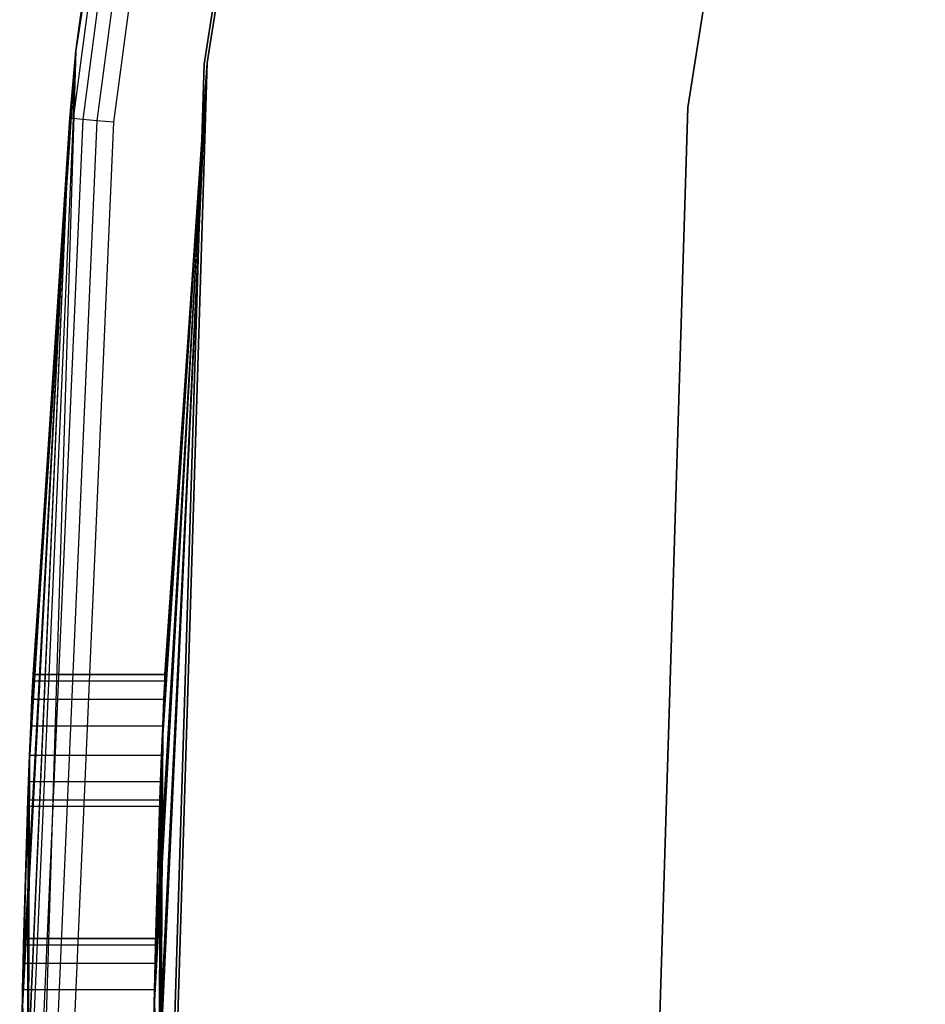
# Model space of a CAD drawing. Extents: x -12.6 to 17.4, y -15 to 15.
# Tile 10 of 27: x -12.6 to -11.5, y 0.3 to 1.4. Entities that reach past the tile are written whole.
import ezdxf

# ---------------------------------------------------------------- set-up
doc = ezdxf.new("R2010")
doc.units = 0
doc.header["$LTSCALE"] = 2.54
doc.layers.get('0').update_dxf_attribs({"color": 13, "linetype": 'CONTINUOUS'})

# ---------------------------------------------------------------- blocks, each defined once
blk = doc.blocks.new('Z_O_ENIE_LID_ROUND_LED_50W')
at = {"color": 0}
for p, q in [((0.4973, 3.209, 0.4473), (0.214, 1.384, 0.4473)), ((0.4973, 3.209, 0.4473), (0.214, 1.384, 0.4473)), ((0.3633, 1.3702, 0.4473), (0.6438, 3.1769, 0.4473)), ((0.6438, 3.1769, 2.3473), (0.3633, 1.3702, 2.3473)), ((0.3633, 1.3702, 2.5473), (0.6438, 3.1769, 2.5473)), ((0.6438, 3.1769, 4.8473), (0.3633, 1.3702, 4.8473)), ((0.6438, 3.1769, 4.8473), (0.3633, 1.3702, 4.8473)), ((0.3633, 1.3702, 0.4473), (0.6438, 3.1769, 0.4473)), ((0.3633, 1.3702, 2.5473), (0.6438, 3.1769, 2.5473)), ((0.6438, 3.1769, 2.3473), (0.3633, 1.3702, 2.3473)), ((0.9102, 1.3194, 4.5905), (1.1803, 3.0592, 4.5905)), ((1.1803, 3.0592, 3.2905), (0.9102, 1.3194, 3.2905)), ((0.9102, 1.3194, 4.5905), (1.1803, 3.0592, 4.5905)), ((1.1803, 3.0592, 3.2905), (0.9102, 1.3194, 3.2905)), ((0.3816, 2.6041, 4.8165), (0.2109, 1.307, 4.8165)), ((0.3816, 2.6041, 4.8165), (0.2109, 1.307, 4.8165)), ((0.214, 1.384, 0.4473), (0.3779, 2.6047, 4.7973)), ((0.214, 1.384, 4.7973), (0.3779, 2.6047, 4.7973)), ((0.214, 1.384, 0.4473), (0.3779, 2.6047, 4.7973)), ((0.214, 1.384, 4.7973), (0.3779, 2.6047, 4.7973)), ((0.3816, 2.6041, 4.8165), (0.214, 1.384, 4.7973)), ((0.3816, 2.6041, 4.8165), (0.214, 1.384, 4.7973)), ((0.3923, 2.6022, 4.8327), (0.2217, 1.3061, 4.8327)), ((0.3923, 2.6022, 4.8327), (0.2217, 1.3061, 4.8327)), ((0.4083, 2.5994, 4.8435), (0.2378, 1.3046, 4.8435)), ((0.4083, 2.5994, 4.8435), (0.2378, 1.3046, 4.8435)), ((0.4271, 2.596, 4.8473), (0.2569, 1.303, 4.8473)), ((0.4271, 2.596, 4.8473), (0.2569, 1.303, 4.8473)), ((0.214, 1.384, 0.4473), (0.1571, -0.4619, 0.4473)), ((0.214, 1.384, 0.4473), (0.1571, -0.4619, 0.4473)), ((0.1613, 0.5833, 0.8742), (0.214, 1.384, 0.4473)), ((0.1613, 0.5833, 0.8742), (0.214, 1.384, 0.4473)), ((0.1627, 0.6167, 0.8742), (0.214, 1.384, 0.4473)), ((0.1627, 0.6167, 0.8742), (0.214, 1.384, 0.4473)), ((0.1639, 0.6468, 0.8887), (0.214, 1.384, 0.4473)), ((0.1639, 0.6468, 0.8887), (0.214, 1.384, 0.4473)), ((0.1639, 0.6468, 1.9836), (0.214, 1.384, 4.7973)), ((0.1639, 0.6468, 1.9836), (0.214, 1.384, 4.7973)), ((0.1649, 0.6676, 0.9148), (0.214, 1.384, 0.4473)), ((0.1649, 0.6676, 0.9148), (0.214, 1.384, 0.4473)), ((0.1649, 0.6676, 1.9575), (0.214, 1.384, 4.7973)), ((0.1649, 0.6676, 1.9575), (0.214, 1.384, 4.7973)), ((0.1652, 0.675, 0.9473), (0.214, 1.384, 0.4473)), ((0.1652, 0.675, 1.925), (0.214, 1.384, 4.7973)), ((0.1652, 0.675, 0.9473), (0.214, 1.384, 0.4473)), ((0.1652, 0.675, 1.925), (0.214, 1.384, 4.7973)), ((0.2071, 1.3073, 4.7973), (0.214, 1.384, 4.7973)), ((0.2071, 1.3073, 4.7973), (0.214, 1.384, 4.7973)), ((0.2109, 1.307, 4.8165), (0.214, 1.384, 4.7973)), ((0.2109, 1.307, 4.8165), (0.214, 1.384, 4.7973)), ((0.214, 1.384, 4.7973), (0.214, 1.384, 0.4473)), ((0.214, 1.384, 4.7973), (0.214, 1.384, 0.4473)), ((0.3, 0.0167, 1.9981), (0.3633, 1.3702, 2.3473)), ((0.3, 0.0167, 1.9981), (0.3633, 1.3702, 2.3473)), ((0.3001, 0.0468, 1.9836), (0.3633, 1.3702, 2.3473)), ((0.3001, 0.0468, 1.9836), (0.3633, 1.3702, 2.3473)), ((0.3001, 0.0676, 1.9575), (0.3633, 1.3702, 2.3473)), ((0.3001, 0.0676, 1.9575), (0.3633, 1.3702, 2.3473)), ((0.3027, 0.2833, 1.9981), (0.3633, 1.3702, 2.3473)), ((0.3027, 0.2833, 1.9981), (0.3633, 1.3702, 2.3473)), ((0.3034, 0.3167, 1.9981), (0.3633, 1.3702, 2.3473)), ((0.3034, 0.3167, 1.9981), (0.3633, 1.3702, 2.3473)), ((0.3633, 1.3702, 2.3473), (0.304, 0.3468, 1.9836)), ((0.3633, 1.3702, 2.3473), (0.304, 0.3468, 1.9836)), ((0.3633, 1.3702, 2.3473), (0.3045, 0.3676, 1.9575)), ((0.3633, 1.3702, 2.3473), (0.3045, 0.3676, 1.9575)), ((0.3633, 1.3702, 2.3473), (0.3047, 0.375, 1.925)), ((0.3633, 1.3702, 2.3473), (0.3047, 0.375, 1.925)), ((0.307, -0.4573, 0.4473), (0.3633, 1.3702, 0.4473)), ((0.3633, 1.3702, 2.3473), (0.307, -0.4573, 2.3473)), ((0.307, -0.4573, 2.5473), (0.3633, 1.3702, 2.5473)), ((0.3633, 1.3702, 4.8473), (0.307, -0.4573, 4.8473)), ((0.3633, 1.3702, 4.8473), (0.307, -0.4573, 4.8473)), ((0.307, -0.4573, 0.4473), (0.3633, 1.3702, 0.4473)), ((0.307, -0.4573, 2.5473), (0.3633, 1.3702, 2.5473)), ((0.3633, 1.3702, 2.3473), (0.307, -0.4573, 2.3473)), ((0.3633, 1.3702, 2.3473), (0.3115, 0.5833, 1.9981)), ((0.3633, 1.3702, 2.3473), (0.3115, 0.5833, 1.9981)), ((0.3128, 0.6167, 0.8742), (0.3633, 1.3702, 0.4473)), ((0.3128, 0.6167, 0.8742), (0.3633, 1.3702, 0.4473)), ((0.3128, 0.6167, 1.9981), (0.3633, 1.3702, 2.3473)), ((0.3128, 0.6167, 1.9981), (0.3633, 1.3702, 2.3473)), ((0.3141, 0.6468, 0.8887), (0.3633, 1.3702, 0.4473)), ((0.3141, 0.6468, 0.8887), (0.3633, 1.3702, 0.4473)), ((0.3141, 0.6468, 1.9836), (0.3633, 1.3702, 2.3473)), ((0.3141, 0.6468, 1.9836), (0.3633, 1.3702, 2.3473)), ((0.315, 0.6676, 0.9148), (0.3633, 1.3702, 0.4473)), ((0.315, 0.6676, 0.9148), (0.3633, 1.3702, 0.4473)), ((0.315, 0.6676, 1.9575), (0.3633, 1.3702, 2.3473)), ((0.315, 0.6676, 1.9575), (0.3633, 1.3702, 2.3473)), ((0.3633, 1.3702, 0.4473), (0.3153, 0.675, 0.9473)), ((0.3633, 1.3702, 0.4473), (0.3153, 0.675, 0.9473)), ((0.3153, 0.675, 1.925), (0.3633, 1.3702, 2.3473)), ((0.3153, 0.675, 1.925), (0.3633, 1.3702, 2.3473)), ((0.3633, 1.3702, 0.4473), (0.3633, 1.3702, 2.3473)), ((0.3633, 1.3702, 0.4473), (0.3633, 1.3702, 2.3473)), ((0.3633, 1.3702, 2.5473), (0.3633, 1.3702, 4.8473)), ((0.3633, 1.3702, 2.5473), (0.3633, 1.3702, 4.8473)), ((0.856, -0.4404, 4.5905), (0.9102, 1.3194, 4.5905)), ((0.9102, 1.3194, 3.2905), (0.856, -0.4404, 3.2905)), ((0.856, -0.4404, 4.5905), (0.9102, 1.3194, 4.5905)), ((0.9102, 1.3194, 3.2905), (0.856, -0.4404, 3.2905)), ((0.9102, 1.3194, 4.5905), (0.9102, 1.3194, 3.2905)), ((0.9102, 1.3194, 4.5905), (0.9102, 1.3194, 3.2905)), ((0.15, 0.0167, 1.9981), (0.2071, 1.3073, 4.7973)), ((0.15, 0.0167, 1.9981), (0.2071, 1.3073, 4.7973)), ((0.15, 0, 4.7973), (0.2071, 1.3073, 4.7973)), ((0.15, 0, 4.7973), (0.2071, 1.3073, 4.7973)), ((0.1527, 0.2833, 1.9981), (0.2071, 1.3073, 4.7973)), ((0.1527, 0.2833, 1.9981), (0.2071, 1.3073, 4.7973)), ((0.1533, 0.3167, 1.9981), (0.2071, 1.3073, 4.7973)), ((0.1533, 0.3167, 1.9981), (0.2071, 1.3073, 4.7973)), ((0.2109, 1.307, 4.8165), (0.1538, 0, 4.8165)), ((0.2109, 1.307, 4.8165), (0.1538, 0, 4.8165)), ((0.1602, 0.5532, 1.9836), (0.2071, 1.3073, 4.7973)), ((0.1602, 0.5532, 1.9836), (0.2071, 1.3073, 4.7973)), ((0.1613, 0.5833, 1.9981), (0.2071, 1.3073, 4.7973)), ((0.1613, 0.5833, 1.9981), (0.2071, 1.3073, 4.7973)), ((0.1627, 0.6167, 1.9981), (0.2071, 1.3073, 4.7973)), ((0.1627, 0.6167, 1.9981), (0.2071, 1.3073, 4.7973)), ((0.1639, 0.6468, 1.9836), (0.2071, 1.3073, 4.7973)), ((0.1639, 0.6468, 1.9836), (0.2071, 1.3073, 4.7973)), ((0.2217, 1.3061, 4.8327), (0.1646, 0, 4.8327)), ((0.2217, 1.3061, 4.8327), (0.1646, 0, 4.8327)), ((0.2378, 1.3046, 4.8435), (0.1809, 0, 4.8435)), ((0.2378, 1.3046, 4.8435), (0.1809, 0, 4.8435)), ((0.2569, 1.303, 4.8473), (0.2, 0, 4.8473)), ((0.2569, 1.303, 4.8473), (0.2, 0, 4.8473)), ((0.2071, 1.3073, 4.7973), (0.2109, 1.307, 4.8165)), ((0.2071, 1.3073, 4.7973), (0.2109, 1.307, 4.8165)), ((0.2217, 1.3061, 4.8327), (0.2109, 1.307, 4.8165)), ((0.2217, 1.3061, 4.8327), (0.2109, 1.307, 4.8165)), ((0.2378, 1.3046, 4.8435), (0.2217, 1.3061, 4.8327)), ((0.2378, 1.3046, 4.8435), (0.2217, 1.3061, 4.8327)), ((0.2569, 1.303, 4.8473), (0.2378, 1.3046, 4.8435)), ((0.2569, 1.303, 4.8473), (0.2378, 1.3046, 4.8435)), ((0.1649, 0.6676, 0.9148), (0.1652, 0.675, 0.9473)), ((0.1652, 0.675, 1.925), (0.1649, 0.6676, 1.9575)), ((0.1652, 0.675, 1.925), (0.1649, 0.6676, 1.9575)), ((0.1649, 0.6676, 0.9148), (0.1652, 0.675, 0.9473)), ((0.1652, 0.675, 0.9473), (0.1652, 0.675, 1.925)), ((0.1652, 0.675, 1.925), (0.3153, 0.675, 1.925)), ((0.3153, 0.675, 0.9473), (0.1652, 0.675, 0.9473)), ((0.1652, 0.675, 1.925), (0.3153, 0.675, 1.925)), ((0.1652, 0.675, 0.9473), (0.1652, 0.675, 1.925)), ((0.3153, 0.675, 0.9473), (0.1652, 0.675, 0.9473)), ((0.3153, 0.675, 0.9473), (0.315, 0.6676, 0.9148)), ((0.315, 0.6676, 1.9575), (0.3153, 0.675, 1.925)), ((0.315, 0.6676, 1.9575), (0.3153, 0.675, 1.925)), ((0.3153, 0.675, 0.9473), (0.315, 0.6676, 0.9148)), ((0.3153, 0.675, 1.925), (0.3153, 0.675, 0.9473)), ((0.3153, 0.675, 1.925), (0.3153, 0.675, 0.9473)), ((0.1639, 0.6468, 0.8887), (0.1649, 0.6676, 0.9148)), ((0.1649, 0.6676, 1.9575), (0.1639, 0.6468, 1.9836)), ((0.1649, 0.6676, 1.9575), (0.1639, 0.6468, 1.9836)), ((0.1639, 0.6468, 0.8887), (0.1649, 0.6676, 0.9148)), ((0.1649, 0.6676, 1.9575), (0.315, 0.6676, 1.9575)), ((0.1649, 0.6676, 1.9575), (0.315, 0.6676, 1.9575)), ((0.1649, 0.6676, 0.9148), (0.315, 0.6676, 0.9148)), ((0.1649, 0.6676, 0.9148), (0.315, 0.6676, 0.9148)), ((0.315, 0.6676, 0.9148), (0.3141, 0.6468, 0.8887)), ((0.3141, 0.6468, 1.9836), (0.315, 0.6676, 1.9575)), ((0.3141, 0.6468, 1.9836), (0.315, 0.6676, 1.9575)), ((0.315, 0.6676, 0.9148), (0.3141, 0.6468, 0.8887)), ((0.1627, 0.6167, 0.8742), (0.1639, 0.6468, 0.8887)), ((0.1639, 0.6468, 1.9836), (0.1627, 0.6167, 1.9981)), ((0.1639, 0.6468, 1.9836), (0.1627, 0.6167, 1.9981)), ((0.1627, 0.6167, 0.8742), (0.1639, 0.6468, 0.8887)), ((0.1639, 0.6468, 1.9836), (0.3141, 0.6468, 1.9836)), ((0.1639, 0.6468, 1.9836), (0.3141, 0.6468, 1.9836)), ((0.1639, 0.6468, 0.8887), (0.3141, 0.6468, 0.8887)), ((0.1639, 0.6468, 0.8887), (0.3141, 0.6468, 0.8887)), ((0.3141, 0.6468, 0.8887), (0.3128, 0.6167, 0.8742)), ((0.3128, 0.6167, 1.9981), (0.3141, 0.6468, 1.9836)), ((0.3128, 0.6167, 1.9981), (0.3141, 0.6468, 1.9836)), ((0.3141, 0.6468, 0.8887), (0.3128, 0.6167, 0.8742)), ((0.1613, 0.5833, 0.8742), (0.1627, 0.6167, 0.8742)), ((0.1627, 0.6167, 1.9981), (0.1613, 0.5833, 1.9981)), ((0.1627, 0.6167, 1.9981), (0.1613, 0.5833, 1.9981)), ((0.1613, 0.5833, 0.8742), (0.1627, 0.6167, 0.8742)), ((0.1627, 0.6167, 1.9981), (0.3128, 0.6167, 1.9981)), ((0.1627, 0.6167, 1.9981), (0.3128, 0.6167, 1.9981)), ((0.1627, 0.6167, 0.8742), (0.3128, 0.6167, 0.8742)), ((0.1627, 0.6167, 0.8742), (0.3128, 0.6167, 0.8742)), ((0.3128, 0.6167, 0.8742), (0.307, -0.4573, 0.4473)), ((0.3128, 0.6167, 0.8742), (0.307, -0.4573, 0.4473)), ((0.3128, 0.6167, 0.8742), (0.3115, 0.5833, 0.8742)), ((0.3115, 0.5833, 1.9981), (0.3128, 0.6167, 1.9981)), ((0.3115, 0.5833, 1.9981), (0.3128, 0.6167, 1.9981)), ((0.3128, 0.6167, 0.8742), (0.3115, 0.5833, 0.8742)), ((0.1613, 0.5833, 0.8742), (0.1571, -0.4619, 0.4473)), ((0.1613, 0.5833, 0.8742), (0.1571, -0.4619, 0.4473)), ((0.1602, 0.5532, 0.8887), (0.1613, 0.5833, 0.8742)), ((0.1613, 0.5833, 1.9981), (0.1602, 0.5532, 1.9836)), ((0.1613, 0.5833, 1.9981), (0.1602, 0.5532, 1.9836)), ((0.1602, 0.5532, 0.8887), (0.1613, 0.5833, 0.8742)), ((0.1613, 0.5833, 1.9981), (0.3115, 0.5833, 1.9981)), ((0.1613, 0.5833, 1.9981), (0.3115, 0.5833, 1.9981)), ((0.1613, 0.5833, 0.8742), (0.3115, 0.5833, 0.8742)), ((0.1613, 0.5833, 0.8742), (0.3115, 0.5833, 0.8742)), ((0.3115, 0.5833, 1.9981), (0.3047, 0.375, 1.925)), ((0.3115, 0.5833, 1.9981), (0.3047, 0.375, 1.925)), ((0.3115, 0.5833, 0.8742), (0.307, -0.4573, 0.4473)), ((0.3115, 0.5833, 0.8742), (0.307, -0.4573, 0.4473)), ((0.3115, 0.5833, 0.8742), (0.3103, 0.5532, 0.8887)), ((0.3103, 0.5532, 1.9836), (0.3115, 0.5833, 1.9981)), ((0.3103, 0.5532, 1.9836), (0.3115, 0.5833, 1.9981)), ((0.3115, 0.5833, 0.8742), (0.3103, 0.5532, 0.8887)), ((0.1602, 0.5532, 1.9836), (0.1533, 0.3167, 1.9981)), ((0.1602, 0.5532, 1.9836), (0.1533, 0.3167, 1.9981)), ((0.1602, 0.5532, 0.8887), (0.1571, -0.4619, 0.4473)), ((0.1602, 0.5532, 0.8887), (0.1571, -0.4619, 0.4473)), ((0.1594, 0.5324, 0.9148), (0.1602, 0.5532, 0.8887)), ((0.1602, 0.5532, 1.9836), (0.1594, 0.5324, 1.9575)), ((0.1602, 0.5532, 1.9836), (0.1594, 0.5324, 1.9575)), ((0.1594, 0.5324, 0.9148), (0.1602, 0.5532, 0.8887)), ((0.1602, 0.5532, 1.9836), (0.3103, 0.5532, 1.9836)), ((0.1602, 0.5532, 1.9836), (0.3103, 0.5532, 1.9836)), ((0.1602, 0.5532, 0.8887), (0.3103, 0.5532, 0.8887)), ((0.1602, 0.5532, 0.8887), (0.3103, 0.5532, 0.8887)), ((0.3103, 0.5532, 1.9836), (0.3047, 0.375, 1.925)), ((0.3103, 0.5532, 1.9836), (0.3047, 0.375, 1.925)), ((0.307, -0.4573, 0.4473), (0.3103, 0.5532, 0.8887)), ((0.307, -0.4573, 0.4473), (0.3103, 0.5532, 0.8887)), ((0.3103, 0.5532, 0.8887), (0.3095, 0.5324, 0.9148)), ((0.3095, 0.5324, 1.9575), (0.3103, 0.5532, 1.9836)), ((0.3095, 0.5324, 1.9575), (0.3103, 0.5532, 1.9836)), ((0.3103, 0.5532, 0.8887), (0.3095, 0.5324, 0.9148)), ((0.1533, 0.3167, 0.8742), (0.1594, 0.5324, 0.9148)), ((0.1594, 0.5324, 1.9575), (0.1533, 0.3167, 1.9981)), ((0.1594, 0.5324, 1.9575), (0.1533, 0.3167, 1.9981)), ((0.1533, 0.3167, 0.8742), (0.1594, 0.5324, 0.9148)), ((0.1594, 0.5324, 1.9575), (0.154, 0.3468, 1.9836)), ((0.154, 0.3468, 0.8887), (0.1594, 0.5324, 0.9148)), ((0.154, 0.3468, 0.8887), (0.1594, 0.5324, 0.9148)), ((0.1594, 0.5324, 1.9575), (0.154, 0.3468, 1.9836)), ((0.1545, 0.3676, 0.9148), (0.1594, 0.5324, 0.9148)), ((0.1545, 0.3676, 0.9148), (0.1594, 0.5324, 0.9148)), ((0.1545, 0.3676, 1.9575), (0.1594, 0.5324, 1.9575)), ((0.1545, 0.3676, 1.9575), (0.1594, 0.5324, 1.9575)), ((0.1594, 0.5324, 0.9148), (0.1571, -0.4619, 0.4473)), ((0.1594, 0.5324, 0.9148), (0.1571, -0.4619, 0.4473)), ((0.1592, 0.525, 0.9473), (0.1594, 0.5324, 0.9148)), ((0.1594, 0.5324, 1.9575), (0.1592, 0.525, 1.925)), ((0.1594, 0.5324, 1.9575), (0.1592, 0.525, 1.925)), ((0.1592, 0.525, 0.9473), (0.1594, 0.5324, 0.9148)), ((0.1594, 0.5324, 1.9575), (0.3095, 0.5324, 1.9575)), ((0.1594, 0.5324, 1.9575), (0.3095, 0.5324, 1.9575)), ((0.1594, 0.5324, 0.9148), (0.3095, 0.5324, 0.9148)), ((0.1594, 0.5324, 0.9148), (0.3095, 0.5324, 0.9148)), ((0.3034, 0.3167, 0.8742), (0.3095, 0.5324, 0.9148)), ((0.3034, 0.3167, 0.8742), (0.3095, 0.5324, 0.9148)), ((0.304, 0.3468, 0.8887), (0.3095, 0.5324, 0.9148)), ((0.304, 0.3468, 0.8887), (0.3095, 0.5324, 0.9148)), ((0.3045, 0.3676, 0.9148), (0.3095, 0.5324, 0.9148)), ((0.3045, 0.3676, 0.9148), (0.3095, 0.5324, 0.9148)), ((0.3095, 0.5324, 1.9575), (0.3047, 0.375, 1.925)), ((0.3095, 0.5324, 1.9575), (0.3047, 0.375, 1.925)), ((0.3095, 0.5324, 0.9148), (0.307, -0.4573, 0.4473)), ((0.3095, 0.5324, 0.9148), (0.307, -0.4573, 0.4473)), ((0.3095, 0.5324, 0.9148), (0.3093, 0.525, 0.9473)), ((0.3093, 0.525, 1.925), (0.3095, 0.5324, 1.9575)), ((0.3093, 0.525, 1.925), (0.3095, 0.5324, 1.9575)), ((0.3095, 0.5324, 0.9148), (0.3093, 0.525, 0.9473)), ((0.1547, 0.375, 0.9473), (0.1592, 0.525, 0.9473)), ((0.1547, 0.375, 0.9473), (0.1592, 0.525, 0.9473)), ((0.1547, 0.375, 1.925), (0.1592, 0.525, 1.925)), ((0.1547, 0.375, 1.925), (0.1592, 0.525, 1.925)), ((0.1592, 0.525, 1.925), (0.1592, 0.525, 0.9473)), ((0.3093, 0.525, 1.925), (0.1592, 0.525, 1.925)), ((0.3093, 0.525, 0.9473), (0.1592, 0.525, 0.9473)), ((0.1592, 0.525, 1.925), (0.1592, 0.525, 0.9473)), ((0.3093, 0.525, 1.925), (0.1592, 0.525, 1.925)), ((0.3093, 0.525, 0.9473), (0.1592, 0.525, 0.9473)), ((0.3047, 0.375, 0.9473), (0.3093, 0.525, 0.9473)), ((0.3093, 0.525, 1.925), (0.3047, 0.375, 1.925)), ((0.3047, 0.375, 0.9473), (0.3093, 0.525, 0.9473)), ((0.3093, 0.525, 1.925), (0.3047, 0.375, 1.925)), ((0.3093, 0.525, 0.9473), (0.3093, 0.525, 1.925)), ((0.3093, 0.525, 0.9473), (0.3093, 0.525, 1.925)), ((0.1545, 0.3676, 0.9148), (0.1547, 0.375, 0.9473)), ((0.1547, 0.375, 1.925), (0.1545, 0.3676, 1.9575)), ((0.1547, 0.375, 1.925), (0.1545, 0.3676, 1.9575)), ((0.1545, 0.3676, 0.9148), (0.1547, 0.375, 0.9473)), ((0.1547, 0.375, 0.9473), (0.1547, 0.375, 1.925)), ((0.1547, 0.375, 1.925), (0.3047, 0.375, 1.925)), ((0.3047, 0.375, 0.9473), (0.1547, 0.375, 0.9473)), ((0.1547, 0.375, 1.925), (0.3047, 0.375, 1.925)), ((0.1547, 0.375, 0.9473), (0.1547, 0.375, 1.925)), ((0.3047, 0.375, 0.9473), (0.1547, 0.375, 0.9473)), ((0.3047, 0.375, 0.9473), (0.3045, 0.3676, 0.9148)), ((0.3045, 0.3676, 1.9575), (0.3047, 0.375, 1.925)), ((0.3045, 0.3676, 1.9575), (0.3047, 0.375, 1.925)), ((0.3047, 0.375, 0.9473), (0.3045, 0.3676, 0.9148)), ((0.3047, 0.375, 1.925), (0.3047, 0.375, 0.9473)), ((0.3047, 0.375, 1.925), (0.3047, 0.375, 0.9473)), ((0.154, 0.3468, 0.8887), (0.1545, 0.3676, 0.9148)), ((0.1545, 0.3676, 1.9575), (0.154, 0.3468, 1.9836)), ((0.1545, 0.3676, 1.9575), (0.154, 0.3468, 1.9836)), ((0.154, 0.3468, 0.8887), (0.1545, 0.3676, 0.9148)), ((0.1545, 0.3676, 1.9575), (0.3045, 0.3676, 1.9575)), ((0.1545, 0.3676, 1.9575), (0.3045, 0.3676, 1.9575)), ((0.1545, 0.3676, 0.9148), (0.3045, 0.3676, 0.9148)), ((0.1545, 0.3676, 0.9148), (0.3045, 0.3676, 0.9148)), ((0.3045, 0.3676, 0.9148), (0.304, 0.3468, 0.8887)), ((0.304, 0.3468, 1.9836), (0.3045, 0.3676, 1.9575)), ((0.304, 0.3468, 1.9836), (0.3045, 0.3676, 1.9575)), ((0.3045, 0.3676, 0.9148), (0.304, 0.3468, 0.8887)), ((0.154, 0.3468, 1.9836), (0.1533, 0.3167, 1.9981)), ((0.1533, 0.3167, 0.8742), (0.154, 0.3468, 0.8887)), ((0.154, 0.3468, 1.9836), (0.1533, 0.3167, 1.9981)), ((0.1533, 0.3167, 0.8742), (0.154, 0.3468, 0.8887)), ((0.154, 0.3468, 1.9836), (0.304, 0.3468, 1.9836)), ((0.154, 0.3468, 1.9836), (0.304, 0.3468, 1.9836)), ((0.154, 0.3468, 0.8887), (0.304, 0.3468, 0.8887)), ((0.154, 0.3468, 0.8887), (0.304, 0.3468, 0.8887)), ((0.304, 0.3468, 0.8887), (0.3034, 0.3167, 0.8742)), ((0.3034, 0.3167, 1.9981), (0.304, 0.3468, 1.9836)), ((0.3034, 0.3167, 1.9981), (0.304, 0.3468, 1.9836)), ((0.304, 0.3468, 0.8887), (0.3034, 0.3167, 0.8742)), ((0.1527, 0.2833, 0.8742), (0.1533, 0.3167, 0.8742)), ((0.1533, 0.3167, 1.9981), (0.1527, 0.2833, 1.9981)), ((0.1533, 0.3167, 1.9981), (0.1527, 0.2833, 1.9981)), ((0.1527, 0.2833, 0.8742), (0.1533, 0.3167, 0.8742)), ((0.1533, 0.3167, 0.8742), (0.1571, -0.4619, 0.4473)), ((0.1533, 0.3167, 0.8742), (0.1571, -0.4619, 0.4473)), ((0.1533, 0.3167, 1.9981), (0.3034, 0.3167, 1.9981)), ((0.1533, 0.3167, 1.9981), (0.3034, 0.3167, 1.9981)), ((0.1533, 0.3167, 0.8742), (0.3034, 0.3167, 0.8742)), ((0.1533, 0.3167, 0.8742), (0.3034, 0.3167, 0.8742)), ((0.3034, 0.3167, 0.8742), (0.3027, 0.2833, 0.8742)), ((0.3027, 0.2833, 1.9981), (0.3034, 0.3167, 1.9981)), ((0.3027, 0.2833, 1.9981), (0.3034, 0.3167, 1.9981)), ((0.3034, 0.3167, 0.8742), (0.3027, 0.2833, 0.8742)), ((0.3034, 0.3167, 0.8742), (0.307, -0.4573, 0.4473)), ((0.3034, 0.3167, 0.8742), (0.307, -0.4573, 0.4473))]:
    blk.add_line(p, q, dxfattribs=at)

msp = doc.modelspace()

# ---------------------------------------------------------------- linework, layer by layer
at = {"color": 0}
for p, q in [((-12.3401, 1.3687, 4.8264), (-12.0596, 3.1754, 4.8264)), ((-12.0596, 3.1754, 3.3264), (-12.3401, 1.3687, 3.3264)), ((-12.3401, 1.3687, 4.8264), (-12.0596, 3.1754, 4.8264)), ((-12.0596, 3.1754, 3.3264), (-12.3401, 1.3687, 3.3264)), ((-12.3964, -0.4588, 4.8264), (-12.3401, 1.3687, 4.8264)), ((-12.3401, 1.3687, 3.3264), (-12.3964, -0.4588, 3.3264)), ((-12.3964, -0.4588, 4.8264), (-12.3401, 1.3687, 4.8264)), ((-12.3401, 1.3687, 3.3264), (-12.3964, -0.4588, 3.3264)), ((-12.3401, 1.3687, 4.8264), (-12.3401, 1.3687, 3.3264)), ((-12.3401, 1.3687, 4.8264), (-12.3401, 1.3687, 3.3264))]:
    msp.add_line(p, q, dxfattribs=at)

# ---------------------------------------------------------------- block references
msp.add_blockref('Z_O_ENIE_LID_ROUND_LED_50W', (-12.7, 0), dxfattribs=at)

doc.saveas('drawing.dxf')
